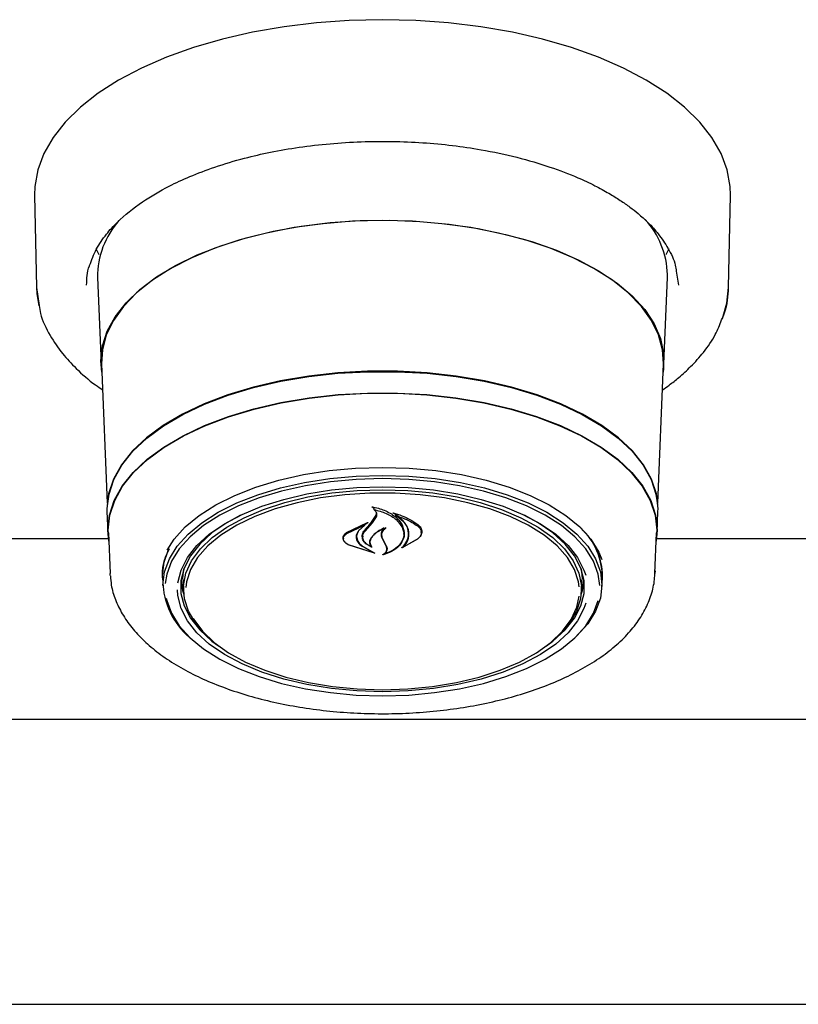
# Model space of a CAD drawing. Header units: inches. Extents: x 35 to 206, y 22 to 147.
# Tile 25 of 49: x 92.58 to 96, y 96.93 to 101.25. Entities that reach past the tile are written whole.
import ezdxf

# ---------------------------------------------------------------- set-up
doc = ezdxf.new("R2010")
doc.units = ezdxf.units.IN
doc.header["$LTSCALE"] = 16
doc.header["$MEASUREMENT"] = 0

msp = doc.modelspace()

# ---------------------------------------------------------------- linework, layer by layer
at = {"color": 7, "linetype": 'Continuous', "lineweight": 25}
for p, q in [((92.6488, 100.4774), (92.6569, 100.0725)), ((95.6928, 100.0725), (95.701, 100.4774)), ((95.3507, 100.3474), (95.348, 100.3452)), ((92.9329, 100.2156), (92.9184, 100.2424)), ((95.4314, 100.2424), (95.4173, 100.2162)), ((95.4246, 100.1168), (95.4249, 100.1294)), ((95.463, 100.1447), (95.4724, 100.0837)), ((92.9251, 100.1168), (92.9404, 99.7385)), ((95.4094, 99.7385), (95.4246, 100.1168)), ((92.6569, 100.0725), (92.6697, 99.9937)), ((92.9426, 99.7381), (92.9673, 99.1259)), ((95.3825, 99.1259), (95.4072, 99.7381)), ((92.9666, 99.0896), (92.9703, 98.9961)), ((94.1364, 99.1073), (94.1364, 99.0979)), ((94.1465, 99.0737), (94.1483, 99.0832)), ((95.3794, 98.9961), (95.3832, 99.0896)), ((94.0167, 98.997), (94.1087, 99.0413)), ((94.1099, 99.0402), (94.0975, 99.0312)), ((94.0986, 99.0041), (94.1308, 99.0405)), ((94.1291, 99.0468), (94.1465, 99.0737)), ((94.1308, 99.0405), (94.1484, 99.0661)), ((94.2323, 99.0789), (94.2323, 99.0712)), ((92.9726, 98.9962), (92.9798, 98.8177)), ((94.0181, 98.9927), (94.096, 99.0302)), ((94.0973, 99.0292), (94.0694, 99.0046)), ((94.0975, 99.0296), (94.0975, 99.0348)), ((94.3451, 98.9977), (94.3451, 99.0015)), ((95.3699, 98.8177), (95.3771, 98.9962)), ((92.9725, 98.9705), (91.7021, 98.9705)), ((94.0041, 98.9733), (94.0041, 98.9709)), ((94.0613, 98.9795), (94.0613, 98.9868)), ((94.088, 98.9811), (94.088, 98.9788)), ((94.1806, 98.9582), (94.1716, 98.9778)), ((94.1825, 98.9575), (94.1736, 98.9761)), ((94.1922, 98.9349), (94.1806, 98.9582)), ((94.1942, 98.9353), (94.1825, 98.9575)), ((94.3296, 98.9696), (94.2615, 98.9307)), ((94.3281, 98.9682), (94.2683, 98.9348)), ((94.2685, 98.9905), (94.2685, 98.9935)), ((98.3828, 98.9705), (95.3773, 98.9705)), ((94.1398, 98.9066), (94.0246, 98.9441)), ((94.1315, 98.9105), (94.0259, 98.9441)), ((94.0882, 98.9359), (94.1324, 98.9115)), ((94.0896, 98.9369), (94.1407, 98.9076)), ((94.1238, 98.9372), (94.1238, 98.9374)), ((94.1942, 98.9258), (94.1942, 98.937)), ((94.2667, 98.9354), (94.2667, 98.9353)), ((93.2999, 98.7974), (93.3037, 98.8381)), ((95.3702, 98.8297), (95.3699, 98.8177)), ((92.9803, 98.8088), (92.9798, 98.8177)), ((93.2096, 98.8107), (93.2098, 98.8205)), ((93.2107, 98.7994), (93.2105, 98.8091)), ((93.2107, 98.7994), (93.2124, 98.7575)), ((93.3001, 98.7886), (93.2999, 98.7974)), ((93.3001, 98.7886), (93.302, 98.7402)), ((95.0478, 98.7402), (95.0497, 98.7886)), ((95.1374, 98.7575), (95.1391, 98.7994)), ((98.4418, 98.1772), (62.908, 98.1772)), ((62.8151, 96.9272), (98.5347, 96.9272))]:
    msp.add_line(p, q, dxfattribs=at)
at = {"color": 7, "linetype": 'Continuous', "lineweight": 25, "flags": 128}
for points in [[(95.701, 100.4774), (95.6998, 100.5163), (95.6869, 100.589), (95.6601, 100.6607), (95.6198, 100.7308), (95.5663, 100.7986), (95.5001, 100.8636), (95.4217, 100.9251), (95.332, 100.9826), (95.2317, 101.0356), (95.1218, 101.0835), (95.0032, 101.126), (94.877, 101.1626), (94.7445, 101.193), (94.6067, 101.217), (94.465, 101.2342), (94.3206, 101.2447), (94.1749, 101.2482), (94.0292, 101.2447), (93.8848, 101.2342), (93.7431, 101.217), (93.6053, 101.193), (93.4727, 101.1626), (93.3466, 101.126), (93.228, 101.0835), (93.1181, 101.0356), (93.0178, 100.9826), (92.928, 100.9251), (92.8497, 100.8636), (92.7835, 100.7986), (92.73, 100.7308), (92.6897, 100.6607), (92.6629, 100.589), (92.65, 100.5163), (92.6488, 100.4774)], [(92.9441, 99.7018), (92.9401, 99.7509), (92.9471, 99.8166), (92.968, 99.8814), (93.0026, 99.9448), (93.0505, 100.006), (93.1111, 100.0644), (93.1837, 100.1191), (93.2676, 100.1697), (93.3618, 100.2156), (93.4652, 100.2561), (93.5766, 100.291), (93.6948, 100.3197), (93.8184, 100.342), (93.9461, 100.3576), (94.0764, 100.3663), (94.2078, 100.3681), (94.3388, 100.3628), (94.4679, 100.3507), (94.5938, 100.3317), (94.7148, 100.3061), (94.8298, 100.2743), (94.9374, 100.2365), (95.0363, 100.1933), (95.1254, 100.145), (95.2038, 100.0922), (95.2705, 100.0356), (95.3248, 99.9758), (95.3661, 99.9134), (95.3939, 99.8491), (95.4079, 99.7838), (95.4079, 99.7181), (95.4057, 99.7018)], [(94.1749, 100.3668), (94.0439, 100.3633), (93.9143, 100.3529), (93.7878, 100.3356), (93.6656, 100.3117), (93.5492, 100.2815), (93.4398, 100.2452), (93.3388, 100.2033), (93.2473, 100.1563), (93.1663, 100.1047), (93.0967, 100.0491), (93.0393, 99.9901), (92.9948, 99.9284), (92.9637, 99.8647), (92.9463, 99.7997), (92.9426, 99.7381)], [(95.4072, 99.7381), (95.4035, 99.7997), (95.3861, 99.8647), (95.3549, 99.9284), (95.3104, 99.9901), (95.2531, 100.0491), (95.1835, 100.1047), (95.1025, 100.1563), (95.0109, 100.2033), (94.9099, 100.2452), (94.8006, 100.2815), (94.6842, 100.3117), (94.562, 100.3356), (94.4354, 100.3529), (94.3059, 100.3633), (94.1749, 100.3668)], [(92.6569, 100.0725), (92.6583, 100.0468), (92.6672, 99.9917)], [(95.6656, 99.9367), (95.6852, 100.0036), (95.6928, 100.0725)], [(95.3832, 99.0896), (95.3835, 99.1018), (95.3764, 99.1672), (95.3552, 99.2317), (95.3202, 99.2948), (95.2717, 99.3555), (95.2105, 99.4134), (95.137, 99.4675), (95.0523, 99.5174), (94.9573, 99.5624), (94.8531, 99.602), (94.741, 99.6357), (94.6222, 99.6632), (94.4982, 99.6841), (94.3704, 99.6981), (94.2403, 99.7052), (94.1095, 99.7052), (93.9794, 99.6981), (93.8516, 99.6841), (93.7275, 99.6632), (93.6088, 99.6357), (93.4967, 99.602), (93.3925, 99.5624), (93.2975, 99.5174), (93.2128, 99.4675), (93.1393, 99.4134), (93.078, 99.3555), (93.0296, 99.2948), (92.9946, 99.2317), (92.9734, 99.1672), (92.9663, 99.1018), (92.9666, 99.0896)], [(92.9689, 99.1154), (92.9756, 99.1662), (92.9967, 99.2307), (93.0317, 99.2936), (93.08, 99.3543), (93.1412, 99.412), (93.2145, 99.466), (93.2991, 99.5158), (93.3939, 99.5607), (93.4979, 99.6002), (93.6098, 99.6339), (93.7284, 99.6613), (93.8522, 99.6822), (93.9797, 99.6962), (94.1096, 99.7033), (94.2402, 99.7033), (94.3701, 99.6962), (94.4976, 99.6822), (94.6214, 99.6613), (94.74, 99.6339), (94.8519, 99.6002), (94.9559, 99.5607), (95.0507, 99.5158), (95.1353, 99.466), (95.2086, 99.412), (95.2697, 99.3543), (95.3181, 99.2936), (95.353, 99.2307), (95.3742, 99.1662), (95.3807, 99.119)], [(92.9741, 98.959), (92.9701, 99.0083), (92.9772, 99.0734), (92.9983, 99.1378), (93.0332, 99.2006), (93.0814, 99.2612), (93.1425, 99.3189), (93.2158, 99.3728), (93.3002, 99.4226), (93.3949, 99.4674), (93.4988, 99.5069), (93.6106, 99.5405), (93.7289, 99.5679), (93.8526, 99.5887), (93.98, 99.6027), (94.1097, 99.6098), (94.2401, 99.6098), (94.3698, 99.6027), (94.4972, 99.5887), (94.6208, 99.5679), (94.7392, 99.5405), (94.851, 99.5069), (94.9549, 99.4674), (95.0496, 99.4226), (95.134, 99.3728), (95.2072, 99.3189), (95.2683, 99.2612), (95.3166, 99.2006), (95.3515, 99.1378), (95.3726, 99.0734), (95.3797, 99.0083), (95.3756, 98.959)], [(92.9726, 98.9962), (92.9724, 99.0083), (92.9794, 99.0733), (93.0005, 99.1375), (93.0353, 99.2003), (93.0835, 99.2607), (93.1445, 99.3183), (93.2176, 99.3721), (93.3019, 99.4218), (93.3964, 99.4665), (93.5001, 99.5059), (93.6116, 99.5395), (93.7298, 99.5668), (93.8532, 99.5876), (93.9803, 99.6016), (94.1098, 99.6087), (94.24, 99.6087), (94.3694, 99.6016), (94.4966, 99.5876), (94.62, 99.5668), (94.7381, 99.5395), (94.8497, 99.5059), (94.9534, 99.4665), (95.0479, 99.4218), (95.1322, 99.3721), (95.2053, 99.3183), (95.2662, 99.2607), (95.3144, 99.2003), (95.3493, 99.1375), (95.3703, 99.0733), (95.3774, 99.0083), (95.3771, 98.9962)], [(93.2304, 98.9197), (93.2615, 98.9682), (93.3099, 99.022), (93.3709, 99.0724), (93.4437, 99.1189), (93.5271, 99.1606), (93.62, 99.1969), (93.7209, 99.2275), (93.8285, 99.2517), (93.9411, 99.2692), (94.0571, 99.2798), (94.1749, 99.2834), (94.2926, 99.2798), (94.4087, 99.2692), (94.5213, 99.2517), (94.6289, 99.2275), (94.7298, 99.1969), (94.8227, 99.1606), (94.9061, 99.1189), (94.9788, 99.0724), (95.0399, 99.022), (95.0883, 98.9682), (95.1234, 98.9119), (95.1369, 98.8797)], [(93.2122, 98.7672), (93.2192, 98.8252), (93.2402, 98.8824), (93.2747, 98.9379), (93.3225, 98.9909), (93.3826, 99.0406), (93.4543, 99.0864), (93.5365, 99.1275), (93.628, 99.1633), (93.7275, 99.1934), (93.8335, 99.2172), (93.9445, 99.2345), (94.0588, 99.245), (94.1749, 99.2485), (94.2909, 99.245), (94.4053, 99.2345), (94.5163, 99.2172), (94.6223, 99.1934), (94.7218, 99.1633), (94.8133, 99.1275), (94.8955, 99.0864), (94.9672, 99.0406), (95.0273, 98.9909), (95.075, 98.9379), (95.1096, 98.8824), (95.1306, 98.8252), (95.1376, 98.7672), (95.1306, 98.7091), (95.1096, 98.652), (95.075, 98.5965), (95.0273, 98.5435), (95.0077, 98.5257)], [(94.1749, 99.234), (94.06, 99.2306), (93.9468, 99.2202), (93.8369, 99.2031), (93.7319, 99.1794), (93.6334, 99.1497), (93.5428, 99.1142), (93.4615, 99.0735), (93.3905, 99.0282), (93.3309, 98.9789), (93.2837, 98.9265), (93.2495, 98.8715), (93.2287, 98.8149), (93.2223, 98.7735)], [(95.1279, 98.7654), (95.1211, 98.8149), (95.1003, 98.8715), (95.0661, 98.9265), (95.0188, 98.9789), (94.9593, 99.0282), (94.8883, 99.0735), (94.8069, 99.1142), (94.7163, 99.1497), (94.6178, 99.1794), (94.5129, 99.2031), (94.403, 99.2202), (94.2898, 99.2306), (94.1749, 99.234)], [(93.2771, 98.7771), (93.2771, 98.7771), (93.2913, 98.8331), (93.3194, 98.8878), (93.3609, 98.9403), (93.4154, 98.9898), (93.4818, 99.0355), (93.5591, 99.0767), (93.6461, 99.1127), (93.7415, 99.1429), (93.8437, 99.167), (93.9512, 99.1845), (94.0621, 99.195), (94.1749, 99.1986)], [(93.4114, 98.5373), (93.4008, 98.5471), (93.3556, 98.5983), (93.3237, 98.6519), (93.3059, 98.7071), (93.3023, 98.763), (93.313, 98.8187), (93.3379, 98.8732), (93.3766, 98.9257), (93.4283, 98.9753), (93.4923, 99.0212), (93.5675, 99.0626), (93.6527, 99.0989), (93.7465, 99.1294), (93.8473, 99.1537), (93.9534, 99.1713), (94.0632, 99.182), (94.1749, 99.1856)], [(95.0378, 98.759), (95.0347, 98.7808), (95.0171, 98.8355), (94.9856, 98.8885), (94.9408, 98.9392), (94.8834, 98.9865), (94.8144, 99.0298), (94.7348, 99.0683), (94.6461, 99.1014), (94.5497, 99.1285), (94.4471, 99.1493), (94.34, 99.1633), (94.2302, 99.1704), (94.1195, 99.1704), (94.0098, 99.1633), (93.9027, 99.1493), (93.8001, 99.1285), (93.7036, 99.1014), (93.6149, 99.0683), (93.5354, 99.0298), (93.4664, 98.9865), (93.409, 98.9392), (93.3642, 98.8885), (93.3327, 98.8355), (93.315, 98.7808), (93.3117, 98.7558)], [(94.1749, 99.1986), (94.2876, 99.195), (94.3986, 99.1845), (94.506, 99.167), (94.6082, 99.1429), (94.7036, 99.1127), (94.7907, 99.0767), (94.868, 99.0355), (94.9344, 98.9898), (94.9888, 98.9403), (95.0304, 98.8878), (95.0585, 98.8331), (95.0661, 98.8101)], [(94.1749, 99.1856), (94.2865, 99.182), (94.3963, 99.1713), (94.5025, 99.1537), (94.6033, 99.1294), (94.6971, 99.0989), (94.7823, 99.0626), (94.8575, 99.0212), (94.9215, 98.9753), (94.9732, 98.9257), (95.0118, 98.8732), (95.0367, 98.8187), (95.0475, 98.763), (95.0439, 98.7071), (95.026, 98.6519), (94.9942, 98.5983), (94.9489, 98.5471), (94.9384, 98.5373)], [(93.5522, 99.0734), (93.4925, 99.0408), (93.4271, 98.9958), (93.3735, 98.9471), (93.3326, 98.8954), (93.3049, 98.8415), (93.291, 98.7863), (93.291, 98.7307), (93.3049, 98.6755), (93.3326, 98.6217), (93.3735, 98.57), (93.4271, 98.5212), (93.4561, 98.4998)], [(94.8937, 98.4998), (94.9227, 98.5212), (94.9762, 98.57), (95.0172, 98.6217), (95.0448, 98.6755), (95.0588, 98.7307), (95.0588, 98.7863), (95.0448, 98.8415), (95.0172, 98.8954), (94.9762, 98.9471), (94.9227, 98.9958), (94.8573, 99.0408), (94.7976, 99.0734)], [(93.2105, 98.8091), (93.2175, 98.8672), (93.2354, 98.918)], [(95.0461, 98.8381), (95.0499, 98.7974), (95.0497, 98.7886)], [(93.2912, 98.7878), (93.2979, 98.7438), (93.303, 98.7261)], [(95.0467, 98.7261), (95.0519, 98.7438), (95.0586, 98.7878)], [(95.066, 98.6874), (95.0585, 98.6645), (95.0304, 98.6098), (94.9888, 98.5573), (94.9344, 98.5078), (94.868, 98.4621), (94.7907, 98.4209), (94.7036, 98.3849), (94.6082, 98.3547), (94.506, 98.3306), (94.3986, 98.3132), (94.2876, 98.3026), (94.1749, 98.299), (94.0621, 98.3026), (93.9512, 98.3132), (93.8437, 98.3306), (93.7415, 98.3547), (93.6461, 98.3849), (93.5591, 98.4209), (93.4818, 98.4621), (93.4154, 98.5078), (93.3609, 98.5573), (93.3194, 98.6098), (93.2913, 98.6645), (93.2771, 98.7206), (93.2754, 98.746)], [(93.2267, 98.7088), (93.2287, 98.7), (93.2495, 98.6434), (93.2837, 98.5885), (93.3309, 98.536), (93.3905, 98.4868), (93.4615, 98.4415), (93.5428, 98.4008), (93.6334, 98.3653), (93.7319, 98.3355), (93.8369, 98.3119), (93.9468, 98.2948), (94.06, 98.2844), (94.1749, 98.2809), (94.2898, 98.2844), (94.403, 98.2948), (94.5129, 98.3119), (94.6178, 98.3355), (94.7163, 98.3653), (94.8069, 98.4008), (94.8883, 98.4415), (94.9593, 98.4868), (95.0188, 98.536), (95.0661, 98.5885), (95.1003, 98.6434), (95.121, 98.6998)], [(94.1749, 98.3075), (94.2854, 98.311), (94.394, 98.3216), (94.4991, 98.339), (94.5988, 98.363), (94.6916, 98.3932), (94.7758, 98.4291), (94.8503, 98.4701), (94.9136, 98.5155), (94.9648, 98.5645), (95.003, 98.6165), (95.0276, 98.6704), (95.0376, 98.7178)], [(93.3447, 98.6199), (93.3468, 98.6165), (93.385, 98.5645), (93.4362, 98.5155), (93.4995, 98.4701), (93.5739, 98.4291), (93.6582, 98.3932), (93.751, 98.363), (93.8507, 98.339), (93.9558, 98.3216), (94.0644, 98.311), (94.1749, 98.3075)]]:
    msp.add_lwpolyline(points, dxfattribs=at)
at = {"color": 7, "linetype": 'Continuous', "lineweight": 25}
for centre, radius, start, end in [((93.2998, 100.1193), 0.3746, 138.5418, 180.3801), ((95.0449, 100.1169), 0.3802, 1.8781, 41.9873), ((91.3318, 101.3606), 3.6302, 319.6121, 320.4034), ((94.8445, 98.8011), 0.2946, 359.6602, 46.9), ((94.8682, 98.8087), 0.2715, 354.1103, 39.3386), ((93.5434, 98.7897), 0.332, 183.8865, 232.6751)]:
    msp.add_arc(centre, radius, start, end, dxfattribs=at)
for points, knots in [([(92.8904, 100.1689), (92.8993, 100.1934), (92.9161, 100.2395), (92.9596, 100.3034), (93.0233, 100.374), (93.1129, 100.4465), (93.224, 100.5118), (93.332, 100.562), (93.4418, 100.6037), (93.5609, 100.6393), (93.6853, 100.6679), (93.8105, 100.6896), (93.9439, 100.7052), (94.0808, 100.7137), (94.2172, 100.715), (94.3513, 100.7094), (94.4817, 100.6972), (94.6208, 100.6767), (94.7653, 100.646), (94.9074, 100.6043), (95.0198, 100.5612), (95.1044, 100.5215), (95.1662, 100.4879), (95.2171, 100.4563), (95.2598, 100.4263), (95.3004, 100.3942), (95.3434, 100.3551), (95.3893, 100.3046), (95.4308, 100.2419), (95.4578, 100.1871), (95.462, 100.1532), (95.463, 100.1447)], [0, 0, 0, 0, 0.04237, 0.079883, 0.111886, 0.167881, 0.216266, 0.248876, 0.285468, 0.326042, 0.359095, 0.394389, 0.431301, 0.467878, 0.503976, 0.539591, 0.574723, 0.609371, 0.654798, 0.699325, 0.740282, 0.767551, 0.791857, 0.813203, 0.832556, 0.85076, 0.875177, 0.905781, 0.942548, 0.985461, 1, 1, 1, 1]), ([(92.8773, 100.0837), (92.8778, 100.1117), (92.8783, 100.14), (92.8902, 100.1685), (92.8904, 100.1689)], [0, 0, 0, 0, 0.985515, 1, 1, 1, 1]), ([(95.6619, 99.9304), (95.6666, 99.9407), (95.6878, 99.9871), (95.6906, 100.0351), (95.6928, 100.0725)], [0, 0, 0, 0, 0.222204, 1, 1, 1, 1]), ([(92.6697, 99.9937), (92.6712, 99.9822), (92.6772, 99.9372), (92.7129, 99.866), (92.7667, 99.7854), (92.8341, 99.7132), (92.8929, 99.6604), (92.9369, 99.6313), (92.9472, 99.6245)], [0, 0, 0, 0, 0.083425, 0.326632, 0.538254, 0.718944, 0.93445, 1, 1, 1, 1]), ([(95.4026, 99.6234), (95.4123, 99.6302), (95.4377, 99.6478), (95.4797, 99.6818), (95.532, 99.7294), (95.5873, 99.792), (95.6352, 99.8602), (95.6537, 99.9089), (95.6619, 99.9304)], [0, 0, 0, 0, 0.076649, 0.198282, 0.360641, 0.563843, 0.807999, 1, 1, 1, 1]), ([(94.1287, 99.1098), (94.1286, 99.1098), (94.1285, 99.1099), (94.1283, 99.1102), (94.1283, 99.1104), (94.1284, 99.1106), (94.1286, 99.1108), (94.1289, 99.111), (94.1292, 99.111), (94.1294, 99.111), (94.1295, 99.111), (94.1296, 99.111)], [0, 0, 0, 0, 0.122958, 0.245848, 0.370364, 0.495902, 0.620786, 0.743612, 0.86394, 0.982468, 1, 1, 1, 1]), ([(94.1364, 99.1049), (94.1363, 99.105), (94.1344, 99.107), (94.1315, 99.1084), (94.1287, 99.1098)], [0, 0, 0, 0, 0.049887, 1, 1, 1, 1]), ([(94.1296, 99.111), (94.1478, 99.1064), (94.1862, 99.0967), (94.2326, 99.0683), (94.2552, 99.0422), (94.2624, 99.0274), (94.2633, 99.0255)], [0, 0, 0, 0, 0.296384, 0.623257, 0.953009, 1, 1, 1, 1]), ([(94.1377, 99.0985), (94.1376, 99.0985), (94.1373, 99.0985), (94.137, 99.0985), (94.1367, 99.0984), (94.1365, 99.0982), (94.1364, 99.098), (94.1363, 99.0978), (94.1364, 99.0976), (94.1366, 99.0975), (94.1366, 99.0975)], [0, 0, 0, 0, 0.125682, 0.251371, 0.377027, 0.503505, 0.631368, 0.760594, 0.890567, 1, 1, 1, 1]), ([(94.1484, 99.0661), (94.1496, 99.0696), (94.1518, 99.0767), (94.1478, 99.0875), (94.1414, 99.0942), (94.137, 99.0972), (94.1366, 99.0975)], [0, 0, 0, 0, 0.3220306, 0.6441899, 0.9666157, 1, 1, 1, 1]), ([(94.1377, 99.0985), (94.1559, 99.0935), (94.1936, 99.0833), (94.2381, 99.0555), (94.2537, 99.032), (94.2614, 99.0205)], [0, 0, 0, 0, 0.3218823, 0.6660544, 1, 1, 1, 1]), ([(94.2202, 99.0835), (94.2202, 99.0836), (94.22, 99.0837), (94.2199, 99.0839), (94.2198, 99.0841), (94.2199, 99.0843), (94.2201, 99.0845), (94.2204, 99.0847), (94.2208, 99.0847), (94.221, 99.0847), (94.2212, 99.0847), (94.2213, 99.0847)], [0, 0, 0, 0, 0.1174, 0.234738, 0.353577, 0.473635, 0.593524, 0.711905, 0.828134, 0.942556, 1, 1, 1, 1]), ([(94.2876, 98.975), (94.2886, 98.9881), (94.2907, 99.0143), (94.2671, 99.052), (94.2391, 99.0737), (94.2216, 99.0828), (94.2202, 99.0835)], [0, 0, 0, 0, 0.324347, 0.648697, 0.972588, 1, 1, 1, 1]), ([(94.2213, 99.0847), (94.2473, 99.0759), (94.2882, 99.0621), (94.3186, 99.0407), (94.3296, 99.0329)], [0, 0, 0, 0, 0.635991, 1, 1, 1, 1]), ([(94.1087, 99.0413), (94.1089, 99.0414), (94.1091, 99.0414), (94.1094, 99.0414), (94.1097, 99.0413), (94.11, 99.0412), (94.1102, 99.041), (94.1102, 99.0408), (94.1102, 99.0405), (94.1101, 99.0404), (94.1099, 99.0403), (94.1099, 99.0402)], [0, 0, 0, 0, 0.113231, 0.226474, 0.339585, 0.453555, 0.569121, 0.686353, 0.8046, 0.922734, 1, 1, 1, 1]), ([(94.2337, 99.0718), (94.2336, 99.0718), (94.2334, 99.0719), (94.2331, 99.0719), (94.2328, 99.0718), (94.2325, 99.0717), (94.2323, 99.0715), (94.2323, 99.0713), (94.2323, 99.071), (94.2324, 99.0709), (94.2326, 99.0708), (94.2326, 99.0708)], [0, 0, 0, 0, 0.116355, 0.232718, 0.349012, 0.465942, 0.584001, 0.703207, 0.823076, 0.942819, 1, 1, 1, 1]), ([(94.2896, 98.9727), (94.2906, 98.9852), (94.2925, 99.0102), (94.2708, 99.045), (94.2447, 99.0626), (94.2326, 99.0708)], [0, 0, 0, 0, 0.348804, 0.697654, 1, 1, 1, 1]), ([(94.2337, 99.0718), (94.259, 99.0627), (94.2942, 99.0501), (94.3206, 99.0318), (94.3281, 99.0267)], [0, 0, 0, 0, 0.718758, 1, 1, 1, 1]), ([(94.0246, 98.9441), (94.0199, 98.947), (94.0103, 98.9529), (94.0026, 98.9647), (94.0013, 98.9771), (94.0061, 98.9885), (94.0134, 98.9943), (94.0167, 98.997)], [0, 0, 0, 0, 0.206317, 0.412583, 0.61997, 0.827569, 1, 1, 1, 1]), ([(94.0694, 99.0046), (94.0652, 98.9977), (94.0597, 98.9887), (94.0594, 98.9793), (94.0593, 98.9772)], [0, 0, 0, 0, 0.775744, 1, 1, 1, 1]), ([(94.0712, 99.0078), (94.0671, 99.0006), (94.0617, 98.9914), (94.0613, 98.9817), (94.0613, 98.9795)], [0, 0, 0, 0, 0.779129, 1, 1, 1, 1]), ([(94.1271, 98.9332), (94.12, 98.9367), (94.1049, 98.9442), (94.0901, 98.9608), (94.0843, 98.9801), (94.088, 98.9966), (94.0946, 99.0054), (94.0969, 99.0084)], [0, 0, 0, 0, 0.199029, 0.425617, 0.654006, 0.8841, 1, 1, 1, 1]), ([(94.1222, 98.9368), (94.1157, 98.9404), (94.1019, 98.9481), (94.0897, 98.9642), (94.0865, 98.9824), (94.0917, 98.9959), (94.0974, 99.0027), (94.0986, 99.0041)], [0, 0, 0, 0, 0.211272, 0.452056, 0.6939, 0.936584, 1, 1, 1, 1]), ([(94.0973, 99.0292), (94.0973, 99.0293), (94.0975, 99.0294), (94.0975, 99.0296), (94.0975, 99.0298), (94.0974, 99.03), (94.0971, 99.0302), (94.0968, 99.0303), (94.0965, 99.0303), (94.0962, 99.0303), (94.0961, 99.0302), (94.096, 99.0302)], [0, 0, 0, 0, 0.118329, 0.236631, 0.355578, 0.474929, 0.59401, 0.712266, 0.829512, 0.946013, 1, 1, 1, 1]), ([(94.1875, 99.0179), (94.1737, 99.0114), (94.1486, 98.9998), (94.1331, 98.9835), (94.1263, 98.9763)], [0, 0, 0, 0, 0.554435, 1, 1, 1, 1]), ([(94.1798, 99.0171), (94.1665, 99.0097), (94.1457, 98.9982), (94.1327, 98.9831), (94.1281, 98.9778)], [0, 0, 0, 0, 0.641489, 1, 1, 1, 1]), ([(94.1716, 98.9778), (94.1705, 98.9838), (94.1683, 98.9958), (94.1749, 99.0089), (94.1804, 99.0153), (94.1813, 99.0163)], [0, 0, 0, 0, 0.456278, 0.912535, 1, 1, 1, 1]), ([(94.1736, 98.9761), (94.1725, 98.9816), (94.1704, 98.9927), (94.1776, 99.0069), (94.1859, 99.0143), (94.1889, 99.017)], [0, 0, 0, 0, 0.387704, 0.775509, 1, 1, 1, 1]), ([(94.1813, 99.0163), (94.1813, 99.0164), (94.1814, 99.0165), (94.1814, 99.0167), (94.1813, 99.0169), (94.1811, 99.0171), (94.1808, 99.0172), (94.1805, 99.0173), (94.1801, 99.0172), (94.1799, 99.0172), (94.1798, 99.0171)], [0, 0, 0, 0, 0.125277, 0.25053, 0.376217, 0.501413, 0.625215, 0.747359, 0.868327, 1, 1, 1, 1]), ([(94.1875, 99.0179), (94.1876, 99.0179), (94.1878, 99.0179), (94.1882, 99.018), (94.1885, 99.0179), (94.1888, 99.0178), (94.189, 99.0176), (94.1891, 99.0174), (94.1891, 99.0172), (94.189, 99.0171), (94.1889, 99.017), (94.1889, 99.017)], [0, 0, 0, 0, 0.119189, 0.238395, 0.35727, 0.476272, 0.595953, 0.716576, 0.837999, 0.959726, 1, 1, 1, 1]), ([(94.2614, 99.0205), (94.2654, 99.0086), (94.2708, 98.9925), (94.2669, 98.9765), (94.2659, 98.9723)], [0, 0, 0, 0, 0.736127, 1, 1, 1, 1]), ([(94.2633, 99.0255), (94.2673, 99.0128), (94.2728, 98.9956), (94.2689, 98.9785), (94.2679, 98.9741)], [0, 0, 0, 0, 0.73988, 1, 1, 1, 1]), ([(94.3281, 99.0267), (94.3329, 99.0223), (94.3425, 99.0136), (94.3464, 98.9978), (94.3425, 98.9818), (94.3329, 98.9727), (94.3281, 98.9682)], [0, 0, 0, 0, 0.249256, 0.498559, 0.748955, 1, 1, 1, 1]), ([(94.3296, 99.0329), (94.3346, 99.0282), (94.3444, 99.0187), (94.3485, 99.0016), (94.3444, 98.9843), (94.3345, 98.9745), (94.3296, 98.9696)], [0, 0, 0, 0, 0.249695, 0.499307, 0.750821, 1, 1, 1, 1]), ([(94.0259, 98.9441), (94.0213, 98.9468), (94.012, 98.9521), (94.0046, 98.9629), (94.0033, 98.9742), (94.0079, 98.9847), (94.0149, 98.9901), (94.0181, 98.9927)], [0, 0, 0, 0, 0.205659, 0.411397, 0.617777, 0.824282, 1, 1, 1, 1]), ([(94.0593, 98.9772), (94.0604, 98.9707), (94.0625, 98.9576), (94.0756, 98.9439), (94.0856, 98.9375), (94.0882, 98.9359)], [0, 0, 0, 0, 0.427058, 0.854256, 1, 1, 1, 1]), ([(94.0613, 98.9795), (94.0623, 98.9728), (94.0645, 98.9593), (94.0773, 98.9451), (94.0871, 98.9385), (94.0896, 98.9369)], [0, 0, 0, 0, 0.429095, 0.858259, 1, 1, 1, 1]), ([(94.1263, 98.9763), (94.1231, 98.9711), (94.1167, 98.9609), (94.1181, 98.9472), (94.1224, 98.9398), (94.1237, 98.9374)], [0, 0, 0, 0, 0.407828, 0.815767, 1, 1, 1, 1]), ([(94.1281, 98.9778), (94.1249, 98.9725), (94.1187, 98.9619), (94.1202, 98.9464), (94.1261, 98.9376), (94.1286, 98.9339)], [0, 0, 0, 0, 0.368991, 0.737957, 1, 1, 1, 1]), ([(94.2679, 98.9741), (94.2628, 98.9628), (94.2528, 98.9403), (94.219, 98.9145), (94.1904, 98.9042), (94.1779, 98.8997)], [0, 0, 0, 0, 0.359986, 0.720088, 1, 1, 1, 1]), ([(94.2659, 98.9723), (94.261, 98.9617), (94.251, 98.9406), (94.2199, 98.918), (94.1954, 98.9086), (94.1863, 98.9051)], [0, 0, 0, 0, 0.384901, 0.76993, 1, 1, 1, 1]), ([(94.2601, 98.9316), (94.2687, 98.9407), (94.2815, 98.9543), (94.2861, 98.9699), (94.2876, 98.975)], [0, 0, 0, 0, 0.670266, 1, 1, 1, 1]), ([(94.2669, 98.9356), (94.2747, 98.9447), (94.2849, 98.9566), (94.2887, 98.9697), (94.2896, 98.9727)], [0, 0, 0, 0, 0.76638, 1, 1, 1, 1]), ([(93.2096, 98.8114), (93.2099, 98.8202), (93.211, 98.8467), (93.2194, 98.8854), (93.2347, 98.9148), (93.2409, 98.9269)], [0, 0, 0, 0, 0.2293176, 0.6855297, 1, 1, 1, 1]), ([(94.1222, 98.9368), (94.1223, 98.9367), (94.1225, 98.9367), (94.1228, 98.9366), (94.1232, 98.9367), (94.1235, 98.9368), (94.1237, 98.9369), (94.1238, 98.9371), (94.1238, 98.9373), (94.1238, 98.9374), (94.1237, 98.9374)], [0, 0, 0, 0, 0.128671, 0.257359, 0.385695, 0.513899, 0.642393, 0.771469, 0.901171, 1, 1, 1, 1]), ([(94.1286, 98.9339), (94.1286, 98.9339), (94.1287, 98.9337), (94.1287, 98.9335), (94.1285, 98.9333), (94.1283, 98.9332), (94.128, 98.9331), (94.1277, 98.933), (94.1274, 98.9331), (94.1272, 98.9331), (94.1271, 98.9332)], [0, 0, 0, 0, 0.130327, 0.260648, 0.391015, 0.52077, 0.649482, 0.777186, 0.904362, 1, 1, 1, 1]), ([(94.1768, 98.9007), (94.1796, 98.9026), (94.1867, 98.9074), (94.1935, 98.9173), (94.1949, 98.9273), (94.1929, 98.933), (94.1922, 98.9349)], [0, 0, 0, 0, 0.205998, 0.524653, 0.8451, 1, 1, 1, 1]), ([(94.185, 98.906), (94.1876, 98.9085), (94.1938, 98.9144), (94.1973, 98.9248), (94.1951, 98.932), (94.1942, 98.9353)], [0, 0, 0, 0, 0.292797, 0.676008, 1, 1, 1, 1]), ([(94.2615, 98.9307), (94.2614, 98.9307), (94.2612, 98.9306), (94.2608, 98.9306), (94.2605, 98.9307), (94.2602, 98.9308), (94.26, 98.9309), (94.2599, 98.9311), (94.26, 98.9314), (94.2601, 98.9315), (94.2601, 98.9316)], [0, 0, 0, 0, 0.122784, 0.245592, 0.367887, 0.490065, 0.612785, 0.736474, 0.861145, 1, 1, 1, 1]), ([(94.2669, 98.9356), (94.2668, 98.9355), (94.2667, 98.9354), (94.2667, 98.9352), (94.2668, 98.935), (94.267, 98.9348), (94.2673, 98.9347), (94.2676, 98.9347), (94.268, 98.9347), (94.2682, 98.9348), (94.2683, 98.9348)], [0, 0, 0, 0, 0.12555, 0.251096, 0.376667, 0.501883, 0.626495, 0.750523, 0.874242, 1, 1, 1, 1]), ([(94.1407, 98.9076), (94.1408, 98.9076), (94.1409, 98.9075), (94.1411, 98.9073), (94.1411, 98.9071), (94.1409, 98.9069), (94.1407, 98.9067), (94.1404, 98.9066), (94.1401, 98.9066), (94.1399, 98.9066), (94.1398, 98.9066)], [0, 0, 0, 0, 0.125303, 0.250585, 0.376363, 0.502348, 0.627958, 0.752778, 0.876747, 1, 1, 1, 1]), ([(94.1779, 98.8997), (94.1778, 98.8997), (94.1776, 98.8997), (94.1772, 98.8997), (94.1769, 98.8998), (94.1767, 98.8999), (94.1765, 98.9001), (94.1764, 98.9003), (94.1765, 98.9005), (94.1766, 98.9006), (94.1767, 98.9007), (94.1768, 98.9007)], [0, 0, 0, 0, 0.11853, 0.237069, 0.355476, 0.47419, 0.593593, 0.71377, 0.83447, 0.955209, 1, 1, 1, 1]), ([(92.9819, 98.8074), (92.9827, 98.794), (92.9848, 98.7587), (93.0022, 98.7025), (93.032, 98.6399), (93.0741, 98.5795), (93.1277, 98.5216), (93.1926, 98.467), (93.268, 98.4162), (93.3531, 98.3699), (93.4467, 98.3286), (93.5477, 98.2927), (93.6551, 98.2624), (93.7677, 98.2381), (93.8843, 98.2198), (94.0039, 98.2077), (94.1252, 98.2019), (94.247, 98.2025), (94.368, 98.2094), (94.487, 98.2227), (94.6029, 98.2421), (94.7145, 98.2675), (94.8206, 98.2987), (94.9203, 98.3356), (95.0125, 98.3778), (95.0962, 98.4251), (95.1706, 98.4772), (95.2346, 98.5337), (95.2873, 98.5942), (95.3279, 98.6579), (95.3553, 98.7238), (95.3681, 98.7794), (95.3693, 98.8126), (95.3697, 98.8233)], [0, 0, 0, 0, 0.019261, 0.050507, 0.082057, 0.114209, 0.147027, 0.180369, 0.214012, 0.247764, 0.281491, 0.315152, 0.348741, 0.382266, 0.415738, 0.449172, 0.482582, 0.515983, 0.549388, 0.582806, 0.616253, 0.649743, 0.683292, 0.716918, 0.750634, 0.784451, 0.818362, 0.852315, 0.886154, 0.919652, 0.952543, 0.984685, 1, 1, 1, 1])]:
    msp.add_open_spline(points, degree=3, knots=knots, dxfattribs=at)

doc.saveas('drawing.dxf')
